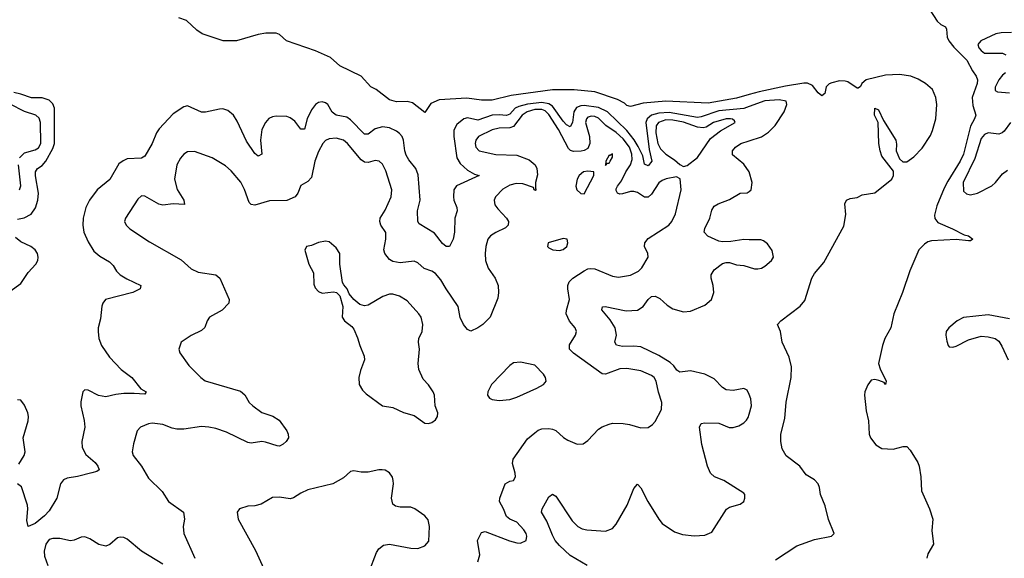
# Model space of a CAD drawing. Header units: inches. Extents: x 1603819 to 1745079, y 385938 to 533966.
# Tile 35 of 256: x 1635883 to 1641441, y 395630 to 398669. Entities that reach past the tile are written whole.
import ezdxf

# ---------------------------------------------------------------- set-up
doc = ezdxf.new("R2010")
doc.units = ezdxf.units.IN
doc.header["$MEASUREMENT"] = 0
doc.layers.add('B6339', color=7, linetype='Continuous')
doc.layers.add('B6349', color=7, linetype='Continuous')

msp = doc.modelspace()

# ---------------------------------------------------------------- linework, layer by layer
at = {"layer": 'B6339', "color": 5}
for points, elevation in [([(1640000, 398246.3), (1639930, 398226.8), (1639770, 398197.3), (1639530, 398208.6), (1639402.4, 398197.6), (1639330, 398179.6), (1639310, 398185.6), (1639297.5, 398197.5), (1639258, 398218), (1639130, 398261.8), (1639012.8, 398272.8), (1638890, 398273.9), (1638658, 398242), (1638550, 398215.5), (1638490, 398215.9), (1638407, 398227), (1638250, 398216.3), (1638203.5, 398196.5), (1638170, 398145.8), (1638100.8, 398200.8), (1638070, 398207.2), (1638010, 398206.3), (1637970, 398217), (1637894.4, 398274.4), (1637865.4, 398290), (1637810, 398349.9), (1637690, 398409.3), (1637636.5, 398456.5), (1637553.6, 398493.6), (1637389.4, 398549.4), (1637350, 398584.7), (1637330, 398593), (1637272.9, 398592.9), (1637230, 398586.4), (1637106, 398550), (1637030.7, 398549.3), (1636913.6, 398590), (1636883.5, 398610), (1636824.3, 398664.2), (1636780.6, 398680.6)], 280), ([(1635870, 397543.4), (1635908.2, 397551.8), (1635947.5, 397572.5), (1635972.3, 397607.7), (1635984.6, 397650), (1635988.6, 397690), (1635971.6, 397788.4), (1635972.1, 397810), (1635984.1, 397830), (1636010, 397845.7), (1636030, 397870.1), (1636070, 397941.5), (1636078.8, 397970), (1636078.7, 398170), (1636070, 398195.3), (1636050, 398214.7), (1636010, 398229.1), (1635950, 398227.4), (1635889.9, 398249.9), (1635850, 398257.8)], 320), ([(1635882.3, 397890), (1635910, 397917.7), (1635970, 397934.6), (1635990, 397946.4), (1636002.8, 397970), (1636000.9, 398090), (1635993.6, 398113.6), (1635974.3, 398130), (1635910, 398151.5), (1635830, 398193.1)], 340), ([(1640000, 398179.1), (1639970, 398168.4), (1639830, 398155.4), (1639730, 398120.5), (1639710, 398117.3), (1639550, 398146), (1639490, 398142.3), (1639449, 398131), (1639424, 398110), (1639417.9, 398090), (1639436.9, 397936.9), (1639452, 397870), (1639430, 397844.6), (1639410, 397854.5), (1639400.6, 397900.6), (1639374.1, 397954.1), (1639351.8, 397991.8), (1639310, 398044.3), (1639201.9, 398150), (1639150, 398174.1), (1639070, 398185), (1639050, 398183.4), (1639026.2, 398173.8), (1639010.8, 398150), (1639003.4, 398090), (1638990, 398064.9), (1638970, 398075.8), (1638950, 398096.6), (1638890, 398181.9), (1638870, 398194.9), (1638830, 398202), (1638750, 398193.4), (1638700.2, 398179.8), (1638679.5, 398170), (1638650, 398136.5), (1638630.8, 398129.2), (1638590, 398133.1), (1638549.4, 398130.6), (1638470, 398103), (1638410, 398115.5), (1638390, 398109.3), (1638350, 398077.2), (1638334.3, 398045.7), (1638333.5, 398010), (1638349.6, 397890), (1638370, 397857), (1638410, 397819.4), (1638450, 397797.3), (1638477.3, 397790), (1638348.5, 397731.5), (1638333.8, 397710), (1638331, 397670), (1638334.5, 397650), (1638351.4, 397610), (1638353.1, 397590), (1638339.7, 397550), (1638337.2, 397470), (1638330.3, 397430.3), (1638310, 397389.4), (1638290, 397389.7), (1638270, 397406.9), (1638224.3, 397464.3), (1638137.7, 397517.7), (1638129.8, 397529.8), (1638128.6, 397590), (1638143.2, 397650), (1638133, 397793), (1638119.4, 397830), (1638079, 397879), (1638065.3, 397905.3), (1638057.3, 397930), (1638049.3, 397989.3), (1638041.1, 398010), (1638027.7, 398027.7), (1638010, 398039.8), (1637970, 398058.1), (1637930, 398064.9), (1637890, 398054), (1637850, 398022.4), (1637830, 398022.7), (1637750, 398104.4), (1637730, 398119.3), (1637669.6, 398130), (1637647.6, 398147.6), (1637623, 398190), (1637610, 398199.7), (1637590, 398206), (1637570, 398202.2), (1637552.2, 398190), (1637530, 398160.4), (1637505.5, 398110), (1637490, 398051.8), (1637470, 398051.1), (1637436.2, 398096.2), (1637410, 398115.6), (1637390, 398123.2), (1637330, 398124.6), (1637310, 398121.4), (1637290, 398111), (1637270, 398089.7), (1637250.1, 398049.9), (1637243, 397990), (1637250.2, 397909.8), (1637230, 397899.7), (1637210, 397914.3), (1637163.1, 397983.1), (1637110, 398096.2), (1637090, 398129.6), (1637057.7, 398157.7), (1637030, 398165.6), (1637010, 398165.1), (1636932.1, 398147.9), (1636910, 398147.8), (1636830, 398183.7), (1636810, 398177), (1636750, 398137.6), (1636670, 398054.3), (1636654.4, 398030), (1636630.2, 397969.8), (1636590, 397898.4), (1636570, 397887.2), (1636490, 397883.5), (1636466.3, 397873.7), (1636443.4, 397856.6), (1636392.5, 397767.5), (1636319.6, 397710), (1636276.1, 397650), (1636255.6, 397610), (1636242.1, 397550), (1636239.1, 397510), (1636245.9, 397470), (1636270, 397414.9), (1636302.2, 397362.2), (1636334.5, 397334.5), (1636390, 397303.2), (1636410, 397281.7), (1636429.5, 397249.5), (1636450, 397229.2), (1636487, 397207.1), (1636567.3, 397170), (1636562.8, 397150), (1636520.7, 397130), (1636367, 397090), (1636351.5, 397070), (1636347, 397053), (1636338.4, 396981.6), (1636326.5, 396930), (1636326.7, 396910), (1636330.3, 396870), (1636345.5, 396830), (1636390, 396765.3), (1636455.6, 396695.6), (1636516.5, 396650), (1636566.9, 396586.9), (1636596.3, 396570), (1636595.2, 396564.8), (1636590, 396555.3), (1636530, 396560.9), (1636470, 396559.8), (1636425.7, 396554.3), (1636370, 396540.5), (1636328.3, 396548.3), (1636270, 396578), (1636250, 396581.2), (1636238.8, 396570), (1636227.4, 396512.6), (1636227.2, 396490), (1636247.3, 396407.3), (1636250.3, 396370.3), (1636233.2, 396290), (1636234.7, 396254.7), (1636256.4, 396216.4), (1636308.4, 396170), (1636324.4, 396150), (1636330.8, 396130), (1636319.2, 396120.8), (1636290, 396111.5), (1636210, 396091.3), (1636150, 396083.1), (1636130, 396072.8), (1636112.6, 396050), (1636092.6, 395970), (1636050, 395898.4), (1636023.8, 395870), (1635970, 395826), (1635930, 395809.2), (1635923.3, 395843.3), (1635929.5, 395909.5), (1635927, 395930), (1635892.8, 396032.8), (1635870, 396049.5)], 320), ([(1638469.6, 395610), (1638479.7, 395650), (1638467.6, 395730), (1638490, 395776), (1638510, 395781), (1638648.5, 395728.5), (1638690, 395718), (1638710, 395716.3), (1638742, 395730), (1638745.2, 395754.8), (1638742, 395770), (1638729.6, 395790), (1638690, 395834.7), (1638649, 395850), (1638630, 395865.2), (1638614.3, 395910), (1638591.2, 395950), (1638594, 395970), (1638624.2, 396050), (1638650, 396066), (1638671, 396069), (1638681.6, 396090), (1638680.5, 396110), (1638665.6, 396165.6), (1638668, 396190), (1638750, 396303.8), (1638790, 396338.7), (1638810, 396353.7), (1638830, 396360.3), (1638870, 396362.6), (1638890, 396358.7), (1638910, 396350.3), (1638952.4, 396312.4), (1638976.9, 396296.9), (1639030, 396274.9), (1639064.5, 396275.5), (1639090, 396295.5), (1639150, 396358), (1639170, 396371.8), (1639210, 396387.6), (1639230, 396391.7), (1639290.2, 396390.2), (1639325.1, 396385.1), (1639390, 396366), (1639431.5, 396368.5), (1639455.1, 396384.9), (1639470, 396402.8), (1639506.3, 396470), (1639507.8, 396510), (1639488, 396567.9), (1639476.4, 396630), (1639464.4, 396650), (1639450, 396662), (1639390, 396687.3), (1639310, 396701), (1639270, 396698.3), (1639190, 396669), (1639170, 396671.5), (1639010, 396787), (1638987.4, 396810), (1638986.2, 396833.8), (1639021.3, 396890), (1639026, 396910), (1639018, 396930), (1638987.4, 396967.4), (1638968.3, 397010), (1638969.1, 397030), (1638986, 397090), (1638976.5, 397150), (1638976.8, 397170), (1638984.5, 397190), (1639005.3, 397210), (1639070, 397252.5), (1639090, 397263), (1639105.3, 397265.3), (1639130, 397262.7), (1639230, 397222.2), (1639263.1, 397216.9), (1639330, 397227.1), (1639376.3, 397250), (1639394, 397270), (1639429.7, 397330), (1639428.3, 397350), (1639409.7, 397390), (1639411.1, 397410), (1639430, 397434), (1639547.8, 397510), (1639564.4, 397530), (1639585.6, 397574.4), (1639616.8, 397710), (1639611.3, 397771.3), (1639590, 397782.4), (1639532, 397772), (1639510, 397762.5), (1639490, 397747.8), (1639450, 397684.2), (1639430, 397667.8), (1639410, 397668), (1639370, 397693.5), (1639350, 397699.9), (1639330, 397699.3), (1639285.9, 397685.9), (1639270, 397684.5), (1639258.3, 397690), (1639250, 397704.5), (1639250, 397714.4), (1639256.8, 397730), (1639280.6, 397759.4), (1639304.9, 397810), (1639330.7, 397850), (1639340, 397880), (1639338.8, 397910), (1639324.9, 397950), (1639290, 397996.8), (1639250, 398033.3), (1639191.5, 398071.5), (1639150, 398113.7), (1639130, 398122.4), (1639110, 398124.7), (1639090, 398118.4), (1639081.6, 398110), (1639076.8, 398090), (1639099.3, 398010), (1639101.3, 397970), (1639090, 397943.2), (1639070, 397931.1), (1639052.3, 397927.7), (1639010, 397925.4), (1638992, 397932), (1638981.5, 397941.5), (1638924.1, 398050), (1638870, 398135.1), (1638850, 398155.1), (1638830, 398163.1), (1638790, 398162.8), (1638747, 398150), (1638719.4, 398130), (1638670, 398066.1), (1638650, 398059.2), (1638590, 398058), (1638550, 398047.5), (1638472.9, 398010), (1638456.9, 397990), (1638453.8, 397970), (1638456.9, 397950), (1638477.3, 397930), (1638570, 397907.8), (1638690, 397905.3), (1638759.3, 397879.3), (1638792.3, 397850), (1638801.6, 397830), (1638806, 397794), (1638793.7, 397750), (1638794, 397714), (1638798, 397710), (1638793.7, 397706.3), (1638787, 397710), (1638783.1, 397723.1), (1638722.8, 397742.8), (1638685.8, 397745.8), (1638650, 397735.9), (1638610, 397712.6), (1638568.5, 397670), (1638561, 397650), (1638565, 397625), (1638581.4, 397601.4), (1638630.2, 397550), (1638642.4, 397530), (1638640.9, 397510), (1638625.6, 397494.4), (1638570.7, 397469.2), (1638540.3, 397450), (1638525.5, 397430), (1638514, 397390), (1638510.2, 397350), (1638512.9, 397310), (1638526.8, 397266.8), (1638567.2, 397210), (1638583.6, 397170), (1638586.3, 397130), (1638582.5, 397097.5), (1638538.9, 396990), (1638496.9, 396950), (1638470, 396931.1), (1638430, 396911.8), (1638410, 396921.2), (1638389, 396949), (1638370, 396989.4), (1638358.2, 397050), (1638289.9, 397149.9), (1638260.8, 397200.8), (1638230, 397236.4), (1638210, 397250.9), (1638166.2, 397266.2), (1638130, 397298), (1638110, 397306.9), (1638030, 397296.8), (1637990, 397304.2), (1637970, 397316.4), (1637944.1, 397350), (1637937.7, 397370), (1637949, 397430), (1637948.9, 397468.9), (1637922.4, 397510), (1637915, 397530), (1637918.6, 397550), (1637946.1, 397593.9), (1637979.3, 397670), (1637983.1, 397710), (1637950, 397816.2), (1637930, 397853.3), (1637911.4, 397871.4), (1637890, 397875.5), (1637850, 397862.6), (1637830, 397864.5), (1637810, 397878.9), (1637733.7, 397970), (1637710, 397989), (1637670, 398000.9), (1637630, 397997.8), (1637610, 397987.4), (1637593.6, 397970), (1637570, 397925.1), (1637548.9, 397870), (1637530, 397779.5), (1637510, 397756.3), (1637470, 397734.5), (1637452.3, 397690), (1637437.6, 397670), (1637391.5, 397648.5), (1637293.5, 397646.5), (1637210, 397623.1), (1637190, 397626.3), (1637178, 397638), (1637151.5, 397711.5), (1637131.6, 397751.6), (1637077, 397817), (1637045.3, 397845.3), (1636970.3, 397889.7), (1636870, 397926.4), (1636830, 397923.1), (1636810, 397911), (1636790, 397888.4), (1636770.8, 397850), (1636757.6, 397770), (1636771.5, 397711.5), (1636810.2, 397650), (1636813.1, 397626.9), (1636750, 397629.8), (1636690, 397622.7), (1636668.3, 397628.3), (1636590, 397672.8), (1636570, 397674.5), (1636550, 397657.2), (1636480.7, 397550), (1636474.8, 397530), (1636484, 397510), (1636504.9, 397490), (1636615, 397415), (1636793.6, 397313.6), (1636850, 397263.1), (1636890, 397245.3), (1636990, 397230.3), (1637013, 397210), (1637064.9, 397090), (1637064.2, 397070), (1637026.7, 397030), (1636954.9, 396990), (1636941.3, 396970), (1636927.7, 396932.2), (1636910, 396915.1), (1636850, 396887.3), (1636794.8, 396850), (1636780.5, 396810), (1636786, 396790), (1636837.7, 396717.7), (1636904.9, 396650), (1636930, 396631.8), (1637130, 396572.8), (1637153.4, 396553.4), (1637178.7, 396510), (1637199.3, 396490), (1637250, 396453.1), (1637311.5, 396431.5), (1637347.3, 396410), (1637390.4, 396350), (1637399.3, 396330), (1637400.5, 396310), (1637387.7, 396290), (1637370, 396274.5), (1637350, 396263.6), (1637335.6, 396264.4), (1637270, 396286.2), (1637250, 396288.5), (1637190, 396279.7), (1637170, 396284), (1637050, 396341.1), (1636990, 396362), (1636950.2, 396369.8), (1636910, 396372.9), (1636810, 396359), (1636770, 396358.8), (1636744.1, 396364.1), (1636690, 396385.1), (1636630, 396392.9), (1636610, 396389.7), (1636564.9, 396370), (1636546.7, 396350), (1636524.5, 396275.5), (1636517.4, 396230), (1636523.1, 396210), (1636570.1, 396150.1), (1636610, 396083.1), (1636686.3, 396006.3), (1636723.7, 395950), (1636807.2, 395890), (1636813.2, 395850), (1636805.8, 395810), (1636809.1, 395770), (1636872.4, 395630)], 340), ([(1640000, 397811.6), (1639970, 397854.8), (1639906.2, 397906.2), (1639905.8, 397930), (1639922.8, 397950), (1639954, 397970), (1640000, 397985.2)], 320), ([(1635882.2, 397710), (1635889, 397731), (1635876.2, 397850)], 340), ([(1640000, 397427.9), (1639970, 397428.3), (1639897.1, 397417.1), (1639850, 397416), (1639830, 397419.8), (1639768.3, 397448.3), (1639747.4, 397470), (1639750, 397490.6), (1639778, 397550), (1639790, 397594), (1639803.7, 397616.3), (1639826.6, 397630), (1639890, 397654.2), (1639949.9, 397690.1), (1639990, 397692.4), (1640000, 397700.3)], 320), ([(1635830, 397137), (1635890, 397181.5), (1635930, 397243.1), (1635973.7, 397290), (1635984.8, 397310), (1635987.4, 397330), (1635983.9, 397350), (1635970.9, 397370), (1635946.3, 397390), (1635890, 397416.5), (1635859.3, 397439.3)], 320), ([(1640000, 396554.7), (1639990, 396578), (1639970, 396587.3), (1639910, 396576), (1639870, 396581.4), (1639850, 396593.5), (1639803.3, 396643.3), (1639750.2, 396669.8), (1639670, 396687.3), (1639610, 396679.8), (1639591.6, 396691.6), (1639575.6, 396715.6), (1639554.2, 396734.2), (1639490, 396775), (1639390, 396822.7), (1639350, 396826.8), (1639285.4, 396825.4), (1639252, 396832), (1639243.1, 396850), (1639251.4, 396890), (1639243.9, 396930), (1639215.2, 396975.2), (1639168.5, 397031.5), (1639171.9, 397048.1), (1639188.7, 397051.3), (1639305.9, 397025.9), (1639370.5, 397029.5), (1639402.3, 397050), (1639430.5, 397089.5), (1639450, 397107.1), (1639470, 397109.2), (1639496.8, 397096.8), (1639538.3, 397058.3), (1639570, 397036.9), (1639630, 397020.2), (1639670, 397024.2), (1639750, 397058.5), (1639789, 397091), (1639800.7, 397130), (1639797, 397170), (1639786.1, 397210), (1639786.3, 397230), (1639802.6, 397257.4), (1639850, 397292.8), (1639870, 397299.6), (1639890, 397298.5), (1639930, 397285.2), (1639970, 397281.8), (1640000, 397272.5)], 320), ([(1635878.3, 396161.7), (1635907.6, 396210), (1635913.5, 396230), (1635902, 396310), (1635930, 396406), (1635932.3, 396430), (1635929.6, 396450), (1635910, 396494), (1635890, 396522), (1635870, 396524)], 320), ([(1639086.1, 395590), (1638990, 395646.3), (1638930, 395702), (1638906.5, 395730), (1638890, 395760.3), (1638859, 395839), (1638829, 395890), (1638831.6, 395910), (1638870, 395977.1), (1638890, 395992.2), (1638910, 395980.4), (1639001.5, 395841.5), (1639032.7, 395810), (1639057.3, 395797.3), (1639084.7, 395790), (1639190, 395783.9), (1639230, 395798), (1639250, 395822.4), (1639311.6, 395930), (1639350, 396024), (1639370, 396047.7), (1639390, 396028), (1639427.9, 395950), (1639490, 395850.5), (1639510, 395826.4), (1639579.3, 395779.3), (1639625.1, 395765.1), (1639690, 395756.5), (1639750, 395761.3), (1639790, 395777.1), (1639873.4, 395906.6), (1639890, 395919.5), (1639950, 395935.3), (1639971.1, 395950), (1639976.9, 395970), (1639975.8, 395990), (1639970, 395997.6), (1639858.4, 396070), (1639805.6, 396090), (1639783.1, 396110), (1639764.8, 396150), (1639732.8, 396272.8), (1639720.4, 396370), (1639729.8, 396390.2), (1639750, 396394.4), (1639830, 396392.4), (1639888.2, 396368.2), (1639910, 396367.9), (1639941.8, 396378.2), (1639970, 396395.3), (1639986, 396410), (1639994.6, 396425.4), (1640000, 396443.8)], 320), ([(1637854.5, 395550), (1637897.6, 395662.4), (1637910, 395683), (1637936.3, 395703.7), (1637970, 395710.5), (1638090, 395686.4), (1638130, 395686), (1638170, 395700.7), (1638192.7, 395727.3), (1638196.9, 395810), (1638187.8, 395847.8), (1638170, 395869.3), (1638113.2, 395910), (1638090, 395919.5), (1638030, 395918), (1638004.8, 395924.8), (1637990, 395935.3), (1637982, 395970), (1637993.6, 396050), (1637992, 396070), (1637987, 396087), (1637970, 396113.2), (1637946.6, 396126.6), (1637929.5, 396129.5), (1637909.4, 396129.4), (1637850, 396115.6), (1637810, 396116.2), (1637770, 396123.6), (1637750, 396120.7), (1637710, 396084.2), (1637650, 396051.1), (1637510, 396015.8), (1637470, 395998.3), (1637429.1, 395970.9), (1637410, 395965.7), (1637350, 395976), (1637310, 395972.4), (1637245.2, 395934.7), (1637210, 395926), (1637170, 395925.1), (1637124, 395910), (1637110.6, 395890), (1637116.4, 395850), (1637214.3, 395674.3), (1637261.1, 395570)], 360), ([(1636690, 395597.7), (1636571.3, 395670), (1636490, 395737.4), (1636470, 395747.8), (1636450, 395749.6), (1636434.6, 395745.4), (1636392.1, 395707.9), (1636370, 395699.5), (1636330, 395707.6), (1636279.5, 395739.5), (1636250, 395751.5), (1636230, 395749.6), (1636190, 395733), (1636170, 395729.6), (1636110, 395742), (1636070, 395741.4), (1636050, 395735.6), (1636030.3, 395710), (1636020.2, 395670), (1636022.7, 395642.7), (1636042.4, 395590)], 340)]:
    msp.add_lwpolyline(points, dxfattribs=dict(at, elevation=elevation))
for points, elevation in [([(1639895.3, 398110), (1639870, 398109.8), (1639800.2, 398090), (1639757.7, 398062.3), (1639741.5, 398058.5), (1639710, 398062.7), (1639630, 398091.6), (1639570, 398101.6), (1639530, 398103.4), (1639489.6, 398090), (1639475.8, 398070), (1639473.6, 398030), (1639485.4, 397970), (1639500, 397940), (1639530, 397910.6), (1639579.3, 397879.3), (1639610, 397851.6), (1639630, 397841.6), (1639650, 397846.4), (1639710, 397891.4), (1639782, 397998), (1639838.5, 398041.5), (1639921.3, 398090), (1639917.6, 398097.6), (1639907, 398107)], 340), ([(1639230, 397911.8), (1639216.9, 397903.1), (1639210, 397904), (1639191.3, 397870), (1639190, 397846), (1639201.2, 397858.8), (1639210, 397858.8), (1639217, 397870), (1639230, 397894)], 360), ([(1639090, 397815.3), (1639065.5, 397810), (1639041.1, 397790), (1639028.9, 397770), (1639022, 397730), (1639028.7, 397710), (1639050, 397687.7), (1639070, 397686.8), (1639124.5, 397790), (1639124, 397810)], 360), ([(1637610, 397419.3), (1637570, 397412.7), (1637530, 397396), (1637502, 397390), (1637491.6, 397368.4), (1637515.5, 397290), (1637541.6, 397241.6), (1637542.9, 397177.1), (1637550, 397156.3), (1637570, 397135.8), (1637590, 397127), (1637654.4, 397134.4), (1637670.7, 397130.7), (1637690.7, 397110.7), (1637707.3, 397050), (1637702.8, 396990), (1637716, 396970), (1637757.6, 396937.6), (1637770, 396922.8), (1637790, 396874.8), (1637802.6, 396830), (1637827, 396770), (1637828.5, 396750), (1637806, 396690), (1637797.1, 396650), (1637799.1, 396610), (1637818, 396578), (1637838, 396558), (1637930, 396490.6), (1637990, 396480.5), (1638050, 396452), (1638110, 396435.8), (1638170, 396393.4), (1638190, 396390.6), (1638210, 396396.3), (1638230, 396410.8), (1638240.7, 396430), (1638242.9, 396450), (1638227.6, 396490), (1638224.8, 396550), (1638217.7, 396570), (1638190, 396609.6), (1638160.9, 396640.9), (1638135.7, 396695.7), (1638131.9, 396730), (1638138.9, 396810), (1638133.3, 396850), (1638135.6, 396870), (1638154.3, 396910), (1638158.3, 396950), (1638148.3, 396990), (1638135.4, 397010), (1638070, 397082), (1638026, 397110), (1637990, 397121.1), (1637970, 397120.5), (1637932.7, 397107.3), (1637850, 397058.7), (1637830, 397055.1), (1637802.6, 397062.6), (1637769.6, 397089.6), (1637742, 397122), (1637732.3, 397150), (1637712.3, 397172.3), (1637706, 397186), (1637689.2, 397290), (1637689.4, 397350), (1637670, 397381.2), (1637630, 397415.1)], 360), ([(1638950, 397434.5), (1638866.8, 397410), (1638862.8, 397390), (1638870, 397382.8), (1638892, 397370), (1638930, 397366.7), (1638950, 397373.4), (1638971.8, 397390), (1638978, 397410), (1638974, 397430)], 360), ([(1638710, 396736.2), (1638670, 396732.3), (1638650, 396717.2), (1638546.4, 396610), (1638524.9, 396570), (1638523.8, 396550), (1638534.4, 396534.4), (1638550, 396526.7), (1638590, 396520.3), (1638650, 396525.7), (1638690, 396538.7), (1638801.2, 396590), (1638839.3, 396610), (1638850, 396622.8), (1638854, 396630), (1638851.5, 396650), (1638839.6, 396670), (1638790, 396720.7)], 360)]:
    msp.add_lwpolyline(points, close=True, dxfattribs=dict(at, elevation=elevation))
at = {"layer": 'B6349', "color": 5}
for points, elevation in [([(1641017.3, 398730), (1641061.1, 398661.1), (1641082.5, 398642.5), (1641109.3, 398629.3), (1641115, 398615), (1641118.1, 398570), (1641128, 398550), (1641155.1, 398515.1), (1641230, 398440.8), (1641261.1, 398381.1), (1641282.7, 398350), (1641289.8, 398330), (1641287.4, 398310), (1641260.4, 398230), (1641264.1, 398184.1), (1641279.4, 398130), (1641273.6, 398110), (1641250.9, 398069.1), (1641210.2, 397910), (1641191.9, 397870), (1641122.3, 397757.7), (1641102.2, 397717.8), (1641060.3, 397619.7), (1641046.8, 397566.8), (1641048, 397548), (1641065.1, 397525.1), (1641149.3, 397490), (1641215.3, 397455.3), (1641239.1, 397450), (1641263.1, 397430), (1641250, 397422), (1641238.5, 397421.5), (1641170, 397428.7), (1641030, 397422.2), (1641010, 397416), (1640990, 397402.5), (1640958.4, 397370), (1640908.6, 397251.4), (1640867.1, 397130), (1640817, 397010), (1640799.7, 396930), (1640765.8, 396870), (1640753, 396830), (1640731.5, 396730), (1640739.4, 396699.4), (1640774, 396630), (1640770.8, 396610), (1640762, 396622), (1640733.6, 396633.6), (1640710, 396639.1), (1640690, 396635.8), (1640670, 396609.7), (1640653.2, 396570), (1640651.1, 396551.1), (1640661.8, 396461.8), (1640674.8, 396405.2), (1640677.2, 396330), (1640684.9, 396310), (1640714.9, 396270), (1640749.3, 396249.3), (1640814.5, 396245.5), (1640870, 396260.4), (1640890, 396260.5), (1640910, 396240.7), (1640953, 396170), (1640960.5, 396150), (1640970.2, 396090.2), (1640973.5, 396010), (1641018.4, 395910), (1641036.8, 395850), (1641032.1, 395787.9), (1641040.6, 395710), (1641010, 395655.1), (1641004.1, 395630)], 280), ([(1641482.5, 398597.5), (1641424.1, 398595.9), (1641392.7, 398590), (1641307.7, 398550), (1641291.1, 398530), (1641298.1, 398510), (1641310, 398494.5), (1641330, 398480.9), (1641430, 398479.6), (1641450, 398470.1)], 320), ([(1640150, 395620.7), (1640270, 395700.2), (1640370, 395736.8), (1640465.9, 395754.1), (1640479.7, 395770), (1640448.8, 395848.8), (1640430, 395925.7), (1640404.3, 395990), (1640398.3, 396030), (1640390.3, 396050), (1640370, 396073.5), (1640322, 396102), (1640286, 396150), (1640210, 396209), (1640187.3, 396247.3), (1640179.4, 396290), (1640179.9, 396330), (1640202, 396418), (1640208.8, 396511.2), (1640237.3, 396650), (1640240.2, 396710), (1640225.9, 396765.9), (1640187.6, 396850), (1640177, 396910), (1640161.2, 396950), (1640179.6, 396970), (1640288.1, 397051.9), (1640315.2, 397084.8), (1640354, 397210), (1640370, 397236.5), (1640421.6, 397298.4), (1640535.3, 397504.7), (1640546.3, 397570), (1640540.9, 397630), (1640550, 397651.3), (1640570, 397661), (1640610, 397666.8), (1640638.6, 397681.4), (1640710, 397693), (1640805.2, 397770), (1640816, 397790), (1640815.1, 397815.1), (1640750, 397899.3), (1640739.7, 397930), (1640732.6, 397970), (1640728.3, 398088.3), (1640708, 398130), (1640709.2, 398170.8), (1640730, 398161), (1640759.8, 398099.8), (1640828, 397990), (1640832.8, 397967.2), (1640830.7, 397930), (1640850, 397884.7), (1640867.7, 397867.7), (1640890, 397867.7), (1640930, 397896.3), (1640976.4, 397943.6), (1641023.5, 398016.5), (1641035.5, 398044.5), (1641054.7, 398110), (1641060.4, 398190), (1641055.3, 398230), (1641035.2, 398275.2), (1640995.4, 398310), (1640953.9, 398333.8), (1640912.4, 398350), (1640850, 398359.9), (1640770, 398356.7), (1640660.4, 398330), (1640636.4, 398310), (1640628.5, 398291.5), (1640616.7, 398283.3), (1640610, 398282.9), (1640557.7, 398317.7), (1640542.4, 398322.4), (1640510, 398323.3), (1640466.6, 398313.4), (1640452.7, 398307.3), (1640435.1, 398290), (1640427.3, 398252.7), (1640410, 398238.7), (1640390, 398256.5), (1640358.5, 398298.5), (1640330.5, 398310.5), (1640310, 398310.9), (1640205.6, 398294.4), (1640057.7, 398262.3), (1640000, 398246.3)], 280), ([(1641448, 398370), (1641430, 398355.9), (1641410, 398329.7), (1641388.8, 398288.8), (1641389.3, 398270), (1641401.6, 398261.6), (1641470, 398255.8)], 320), ([(1640000, 397985.2), (1640070, 398008.3), (1640110, 398034), (1640147.1, 398072.9), (1640199, 398150), (1640213.8, 398190), (1640208.8, 398210), (1640170, 398217.8), (1640090, 398211.1), (1640000, 398179.1)], 320), ([(1641475.7, 398090), (1641440.4, 398039.6), (1641429.7, 398030.3), (1641410, 398023.7), (1641350, 398030.3), (1641330, 398022.3), (1641310, 397998.6), (1641274.1, 397885.9), (1641209.4, 397750), (1641210, 397702.4), (1641226.8, 397686.8), (1641250, 397681.3), (1641290, 397690.2), (1641370, 397732.2), (1641390.9, 397750), (1641430, 397799.5), (1641459.8, 397820.2)], 320), ([(1640000, 397700.3), (1640012.2, 397710), (1640017.9, 397750), (1640001.1, 397810), (1640000, 397811.6)], 320), ([(1640000, 397272.5), (1640030, 397263.2), (1640050, 397262.9), (1640070, 397266.7), (1640090, 397277.6), (1640127.1, 397310), (1640137.6, 397330), (1640130, 397366.6), (1640104.4, 397404.4), (1640082.3, 397422.2), (1640067, 397427), (1640000, 397427.9)], 320), ([(1641470, 396981), (1641350, 397003), (1641210, 396989.6), (1641174, 396970), (1641127.3, 396930), (1641113.4, 396910), (1641110.7, 396890), (1641115.9, 396855.9), (1641124, 396830), (1641130, 396824), (1641150, 396822), (1641170, 396828), (1641238, 396862), (1641310, 396883.1), (1641350, 396880.3), (1641390, 396870.4), (1641410, 396855.5), (1641427.3, 396827.3), (1641463.2, 396750)], 320), ([(1640000, 396443.8), (1640013.4, 396490), (1640010.6, 396530), (1640000, 396554.7)], 320)]:
    msp.add_lwpolyline(points, dxfattribs=dict(at, elevation=elevation))

doc.saveas('drawing.dxf')
